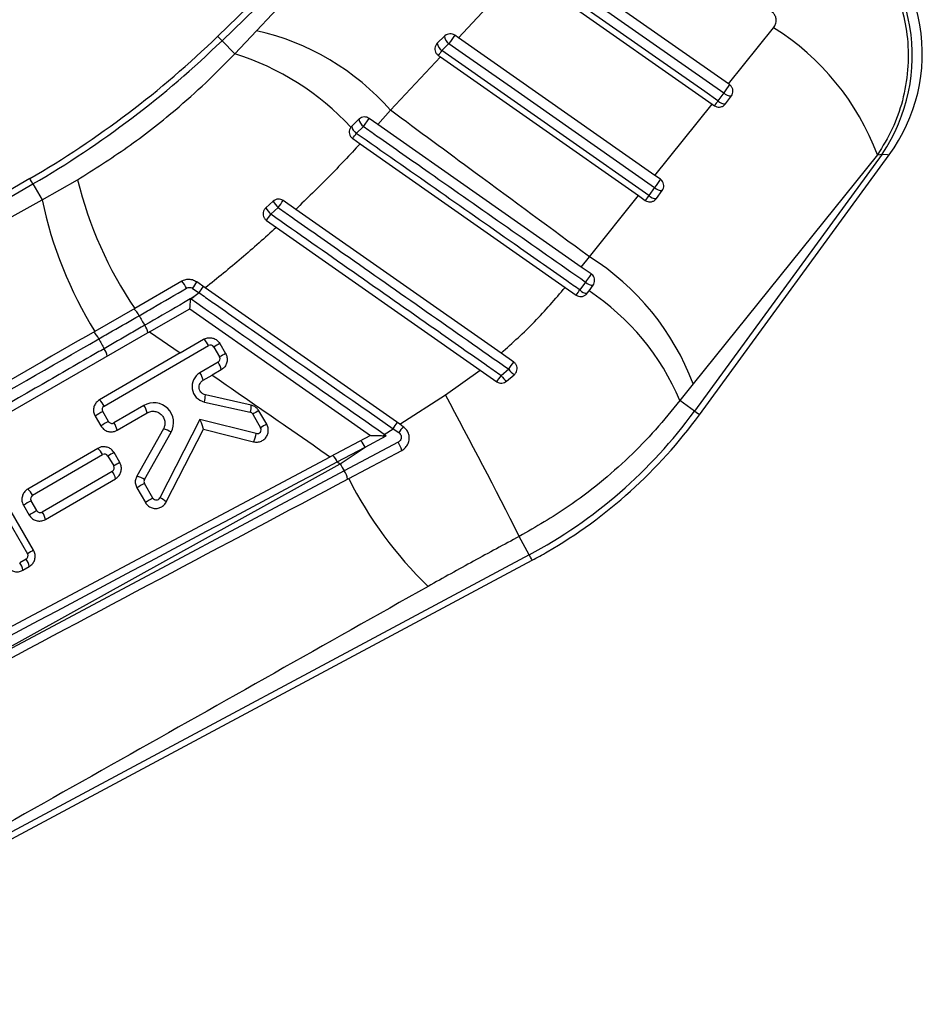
# Model space of a CAD drawing. Extents: x 27 to 187, y 3 to 143.
# Tile 22 of 30: x 55 to 65, y 119 to 130. Entities that reach past the tile are written whole.
import ezdxf

# ---------------------------------------------------------------- set-up
doc = ezdxf.new("R2010")
doc.units = 0
doc.header["$LTSCALE"] = 0.5
doc.layers.get('0').update_dxf_attribs({"linetype": 'CONTINUOUS'})

msp = doc.modelspace()

# ---------------------------------------------------------------- linework, layer by layer
at = {"color": 7, "linetype": 'CONTINUOUS'}
for p, q in [((59.715282, 131.747705), (57.226049, 129.331001)), ((57.271375, 129.284315), (59.738404, 131.679462)), ((57.634501, 129.388819), (59.741965, 131.635728)), ((62.609005, 128.8295), (60.626842, 130.217429)), ((60.431306, 130.028199), (59.762367, 129.314465)), ((60.453725, 130.004985), (62.437386, 128.616007)), ((62.609005, 128.8295), (63.08457, 129.421264)), ((57.405112, 129.146564), (57.634501, 129.388819)), ((59.616827, 129.332547), (59.54074, 129.258676)), ((59.762367, 129.314465), (59.724262, 129.341147)), ((61.833142, 127.864487), (59.762367, 129.314465)), ((57.271375, 129.284315), (57.405112, 129.146564)), ((59.587065, 129.180089), (59.663153, 129.253958)), ((59.573535, 129.113024), (59.046959, 128.551338)), ((59.551143, 129.128703), (59.573535, 129.113024)), ((59.573535, 129.113024), (61.661482, 127.651023)), ((62.620076, 128.821748), (62.609005, 128.8295)), ((62.559012, 128.734582), (62.497598, 128.650437)), ((62.57847, 128.618452), (62.639882, 128.702597)), ((61.833142, 127.864487), (62.437386, 128.616007)), ((62.437386, 128.616007), (62.461633, 128.59903)), ((59.046959, 128.551338), (58.91226, 128.401438)), ((58.638158, 128.382393), (58.628556, 128.371297)), ((58.714245, 128.456264), (58.638158, 128.382393)), ((58.686916, 128.307114), (58.762389, 128.380151)), ((58.762389, 128.380151), (58.82168, 128.464864)), ((58.91226, 128.401438), (58.82168, 128.464864)), ((61.058223, 126.898815), (58.91226, 128.401438)), ((58.648562, 128.25242), (58.727169, 128.197378)), ((58.727169, 128.197378), (60.888232, 126.684182)), ((64.179805, 128.081443), (62.237239, 125.66712)), ((64.228889, 128.08967), (62.250542, 125.379035)), ((62.303103, 125.340674), (64.304078, 128.082316)), ((64.179805, 128.081443), (64.228889, 128.08967)), ((61.891566, 127.823579), (61.833142, 127.864487)), ((55.245564, 127.830291), (48.915319, 124.152949)), ((48.991286, 124.121826), (55.27825, 127.774026)), ((55.27825, 127.774026), (55.37575, 127.606186)), ((55.37575, 127.606186), (55.747593, 127.818797)), ((61.830479, 127.73642), (61.769064, 127.652275)), ((61.849959, 127.620282), (61.911373, 127.704428)), ((57.810729, 127.593141), (57.7317, 127.522471)), ((58.048409, 127.506367), (57.915638, 127.599368)), ((61.14325, 127.006649), (61.661482, 127.651023)), ((61.661482, 127.651023), (61.733123, 127.60086)), ((57.785177, 127.454651), (57.863596, 127.524494)), ((60.212591, 125.99044), (58.048409, 127.506367)), ((57.739554, 127.390142), (57.844671, 127.316512)), ((57.844671, 127.316512), (59.993381, 125.811422)), ((61.058223, 126.898815), (61.14325, 127.006649)), ((61.163056, 126.82541), (61.058223, 126.898815)), ((56.847212, 126.748098), (56.351148, 126.462472)), ((57.094526, 126.677878), (57.00419, 126.741154)), ((61.103369, 126.740174), (61.042567, 126.656859)), ((56.961757, 126.673068), (57.029703, 126.626815)), ((57.029703, 126.626815), (56.973242, 126.582841)), ((59.145844, 125.241026), (57.094526, 126.677878)), ((60.888232, 126.684182), (61.004613, 126.602691)), ((61.121449, 126.622113), (61.13968, 126.647091)), ((61.13968, 126.647091), (61.182863, 126.706259)), ((56.940923, 126.563083), (56.973242, 126.582841)), ((56.351148, 126.462472), (55.930086, 126.220032)), ((56.508558, 126.2153), (56.931126, 126.458608)), ((56.931126, 126.458608), (58.837925, 125.122985)), ((56.508558, 126.2153), (50.714349, 122.879094)), ((56.508558, 126.2153), (56.830335, 125.992995)), ((56.830335, 125.992995), (57.077611, 126.136642)), ((56.830335, 125.992995), (55.979133, 125.498517)), ((56.029174, 125.43242), (57.127652, 126.070544)), ((57.18461, 126.055445), (57.245261, 125.951041)), ((57.248487, 126.091345), (57.309136, 125.986941)), ((57.230161, 125.894083), (57.038303, 125.782628)), ((60.345609, 125.897266), (60.212591, 125.99044)), ((57.263839, 125.816066), (57.167298, 125.759984)), ((59.625219, 125.551514), (59.993381, 125.811422)), ((59.993381, 125.811422), (60.167835, 125.689223)), ((60.293135, 125.821866), (60.213024, 125.753207)), ((57.071979, 125.704611), (57.167298, 125.759984)), ((60.271546, 125.694399), (60.352265, 125.763885)), ((62.237239, 125.66712), (62.096705, 125.491313)), ((57.085572, 125.475881), (57.568739, 125.367594)), ((57.578782, 125.44295), (57.095615, 125.551238)), ((59.145844, 125.241026), (59.625219, 125.551514)), ((62.250542, 125.379035), (62.096705, 125.491313)), ((56.074725, 125.271057), (56.014074, 125.375462)), ((56.448018, 125.439723), (56.131683, 125.255958)), ((57.742451, 125.241023), (57.65953, 125.383765)), ((55.933835, 125.327643), (55.994486, 125.223239)), ((56.16536, 125.177941), (56.481694, 125.361706)), ((57.038597, 125.292511), (56.616871, 124.465707)), ((57.632424, 125.143776), (57.038597, 125.292511)), ((57.595656, 125.347865), (57.678576, 125.205124)), ((56.65341, 125.1923), (56.373036, 124.694257)), ((56.682924, 124.421883), (57.074511, 125.189599)), ((57.074511, 125.189599), (57.603996, 125.05698)), ((58.98138, 125.133136), (59.074141, 125.194076)), ((59.074141, 125.194076), (59.135163, 125.152785)), ((59.182302, 125.215488), (59.145844, 125.241026)), ((56.453836, 124.659337), (56.734209, 125.157379)), ((58.837925, 125.122985), (58.412703, 124.897065)), ((58.779966, 125.000033), (59.002819, 125.118627)), ((59.002819, 125.118627), (58.98138, 125.133136)), ((55.962304, 124.987405), (55.224111, 124.558577)), ((58.486725, 124.845697), (58.779966, 125.000033)), ((58.517057, 124.824646), (58.779966, 125.000033)), ((59.12711, 125.051452), (58.560233, 124.749718)), ((58.607443, 124.669045), (59.166946, 124.966313)), ((51.639481, 121.299868), (58.412703, 124.897065)), ((55.274153, 124.492479), (56.012344, 124.921307)), ((56.069302, 124.906208), (56.129953, 124.801804)), ((56.193827, 124.837704), (56.133178, 124.942108)), ((53.939732, 122.288469), (58.517057, 124.824646)), ((58.486725, 124.845697), (58.517057, 124.824646)), ((56.114854, 124.744846), (55.376662, 124.316018)), ((55.410338, 124.238001), (56.148531, 124.666829)), ((54.816004, 124.575161), (55.221534, 123.877074)), ((55.285409, 123.912973), (54.879879, 124.611061)), ((56.373877, 124.570148), (56.463487, 124.415891)), ((56.543727, 124.46371), (56.454115, 124.617967)), ((55.178813, 124.387702), (55.239464, 124.283298)), ((55.319703, 124.331117), (55.259053, 124.435521)), ((60.509112, 123.864451), (60.405007, 124.058989)), ((60.509112, 123.864451), (51.806809, 119.207503)), ((55.206434, 123.820115), (55.138848, 123.780853)), ((51.794893, 119.127325), (60.539815, 123.80708)), ((55.172525, 123.702837), (55.240113, 123.742098))]:
    msp.add_line(p, q, dxfattribs=at)
at = {"color": 7, "linetype": 'CONTINUOUS', "flags": 128}
for points in [[(62.497598, 128.650437), (62.359021, 128.747465), (61.804721, 129.135574), (60.48966, 130.056353)], [(60.565749, 130.13022), (60.704323, 130.033194), (61.258625, 129.645084), (62.559012, 128.734582)], [(59.663153, 129.253958), (59.801728, 129.15693), (60.356026, 128.768816), (61.830479, 127.73642)], [(61.769064, 127.652275), (61.63049, 127.749303), (61.076193, 128.137416), (59.587065, 129.180089)], [(61.163056, 126.82541), (61.161828, 126.823657), (61.158208, 126.818489), (61.15238, 126.810166), (61.144637, 126.799109), (61.135372, 126.785878), (61.125053, 126.771142), (61.114203, 126.755646), (61.103369, 126.740174)], [(58.560233, 124.749718), (55.596334, 123.170762), (54.734875, 122.711935), (53.939732, 122.288469)]]:
    msp.add_lwpolyline(points, dxfattribs=at)
at = {"color": 8, "linetype": 'CONTINUOUS', "flags": 128}
for points in [[(57.271375, 129.284315), (57.251572, 129.304711), (57.237402, 129.319308), (57.228888, 129.328076), (57.226049, 129.331001)], [(64.228889, 128.08967), (64.285246, 128.084158), (64.304078, 128.082316), (64.304078, 128.082316)], [(55.27825, 127.774026), (55.26397, 127.798607), (55.253752, 127.816198), (55.247613, 127.826766), (55.245564, 127.830291)], [(62.303103, 125.340674), (62.299809, 125.343078), (62.289937, 125.350283), (62.273504, 125.362276), (62.250542, 125.379035)], [(60.539815, 123.80708), (60.537891, 123.810674), (60.532125, 123.82145), (60.522526, 123.839387), (60.509112, 123.864451)]]:
    msp.add_lwpolyline(points, dxfattribs=at)
at = {"color": 7, "linetype": 'CONTINUOUS'}
for centre, radius, start, end in [((62.696603, 129.126494), 1.850109, 325.915695, 53.1136678), ((62.840379, 129.150592), 1.81208, 323.802506, 55.2437644), ((61.650683, 127.131574), 2.701612, 20.5847958, 57.9437056), ((50.124654, 136.64552), 10.194704, 300.1530017, 314.1530017), ((57.060526, 126.810943), 2.641001, 41.2229123, 77.4475991), ((59.722851, 129.342097), 0.106453, 185.1471681, 235.8892048), ((100.653373, 100.589582), 50.018443, 144.9130234, 145.034985), ((50.124654, 136.64552), 10.259774, 300.1530017, 314.1530017), ((59.646761, 129.268226), 0.106451, 185.1469125, 235.8899555), ((56.577597, 126.487679), 2.784681, 42.5646216, 72.7124866), ((79.989091, 114.879434), 24.914883, 144.9717374, 145.115921), ((149.667937, 67.77553), 106.320134, 144.95821797, 145.01557111), ((62.632452, 128.802038), 0.099718, 222.567761, 274.272838), ((97.193253, 104.339128), 42.365414, 144.9810003, 145.0658496), ((62.571037, 128.717891), 0.099717, 222.5671381, 274.2749654), ((58.758402, 128.406845), 0.122705, 191.49416, 234.3673041), ((58.830323, 128.476404), 0.117812, 189.8432744, 234.785706), ((37.063623, 143.429288), 26.386492, 324.8880637, 325.033117), ((59.866917, 128.839414), 4.243877, 193.9155539, 214.061844), ((104.180484, 98.119748), 51.678527, 144.9157095, 145.0337134), ((61.90393, 127.803878), 0.099728, 222.5646516, 274.2803744), ((59.60873, 128.495073), 4.325302, 191.8592741, 211.7345402), ((58.068559, 127.737021), 0.295259, 209.1633589, 226.0379098), ((52.98556, 130.970549), 5.972481, 324.7609634, 325.6357303), ((80.482429, 114.532418), 22.854336, 144.9658731, 145.1231405), ((61.842517, 127.719735), 0.099731, 222.5648555, 274.2792198), ((58.029501, 127.702295), 0.347882, 211.1251181, 225.3865527), ((54.053116, 130.045678), 4.543313, 324.2328063, 325.2292318), ((59.711298, 124.720686), 2.697428, 20.540267, 57.9365316), ((56.627587, 126.545761), 0.298623, 25.5769553, 42.653812), ((56.654634, 126.911739), 0.388959, 322.1485442, 333.9873373), ((61.181868, 126.814049), 0.107795, 223.2619042, 270.528862), ((54.926797, 128.122865), 2.580771, 324.571171, 326.3254688), ((13.060943, 160.23627), 58.564607, 324.9494637, 325.0141724), ((61.12371, 126.73416), 0.11207, 223.6108025, 268.843668), ((59.720508, 124.497852), 2.575515, 22.6892521, 56.5626782), ((56.231227, 126.316582), 0.179028, 22.5824419, 51.7691508), ((67.269322, 132.833719), 12.641177, 210.6711405, 211.2046738), ((55.802551, 126.069774), 0.184208, 22.7805049, 51.1203221), ((56.320691, 126.181408), 0.170859, 7.8003496, 37.0556082), ((67.355043, 132.293906), 12.939158, 208.3931012, 208.9143967), ((56.964403, 125.998943), 0.17826, 23.682251, 50.5751445), ((55.891118, 125.934045), 0.172427, 8.0188999, 36.9910826), ((57.148582, 126.034515), 0.041667, 30.1530017, 120.1530017), ((57.89545, 124.865428), 1.386157, 117.8223357, 120.8513857), ((57.082595, 125.784104), 0.184041, 10.0010749, 36.6965158), ((57.209232, 125.930111), 0.041667, 300.1530017, 30.1530017), ((57.956902, 124.759626), 1.387768, 117.824717, 120.8501937), ((54.425854, 129.961082), 7.180397, 324.7980134, 325.5310319), ((60.497915, 125.971562), 0.253661, 216.1670969, 234.9567902), ((57.12202, 125.638514), 0.166667, 120.1530017, 257.3676256), ((56.89074, 125.672655), 0.184035, 9.9997525, 36.6959164), ((55.874144, 128.769625), 5.284379, 324.3433918, 325.1927231), ((60.449588, 125.930092), 0.295382, 216.7864487, 232.9327172), ((55.865931, 125.360822), 0.178254, 23.6820022, 50.5757171), ((56.862515, 125.543955), 0.233214, 343.0284537, 1.789449), ((5.163536, 96.147337), 61.892491, 26.80593077, 28.3648663), ((56.958768, 123.699053), 1.924264, 119.4022311, 122.1837699), ((56.050103, 125.396391), 0.041667, 120.1530017, 210.1530017), ((56.552666, 125.259579), 0.208333, 330.6225875, 120.1530017), ((56.300493, 125.329766), 0.183994, 9.996754, 36.6989149), ((57.345684, 125.435668), 0.233211, 343.0283732, 1.7894522), ((58.307105, 124.156792), 1.387377, 117.8242901, 120.8506206), ((58.063118, 128.435211), 5.184085, 298.1530017, 323.8763043), ((57.017338, 123.598127), 1.920213, 119.3990948, 122.1864973), ((56.110753, 125.291987), 0.041667, 210.1530017, 300.1530017), ((57.559626, 125.326936), 0.041667, 30.1530017, 77.3676256), ((58.063118, 128.435211), 5.249155, 300.1530017, 323.8763043), ((55.984121, 125.145985), 0.184035, 9.9997525, 36.6959164), ((56.61273, 124.987239), 0.209057, 54.4735662, 78.7793391), ((57.642547, 125.184194), 0.041667, 255.9385396, 30.1530017), ((58.390223, 124.013686), 1.387792, 117.8244816, 120.8499001), ((56.694573, 126.884264), 2.918746, 324.6141315, 326.1766143), ((59.671928, 124.798323), 0.643242, 139.5687606, 146.5604999), ((57.331133, 125.194405), 0.305516, 333.2682241, 350.4610999), ((58.57055, 124.911027), 0.227546, 23.0263629, 43.7222255), ((47.965566, 132.841768), 13.445117, 324.9482696, 325.0164877), ((55.849126, 124.849732), 0.178222, 23.6788295, 50.5771791), ((58.757998, 124.826861), 0.432071, 18.829546, 31.3191001), ((56.033274, 124.885279), 0.041667, 30.1530017, 120.1530017), ((56.781652, 123.713503), 1.38924, 117.8256976, 120.8480238), ((58.329479, 124.783638), 0.169049, 21.537251, 49.1767224), ((56.093924, 124.780874), 0.041667, 300.1530017, 30.1530017), ((56.840998, 123.611449), 1.386554, 117.8233916, 120.8515191), ((70.292504, 131.560128), 13.565688, 209.7692855, 210.1345328), ((58.38996, 124.631239), 0.207437, 8.6544129, 34.8308053), ((55.967292, 124.634872), 0.184035, 9.9997525, 36.6959164), ((56.332353, 124.489188), 0.209066, 54.4740465, 78.7791967), ((56.490144, 124.638897), 0.041667, 150.6225875, 210.1530017), ((62.366277, 126.558772), 4.207125, 206.6906365, 226.0036527), ((55.110904, 124.420878), 0.17826, 23.682251, 50.5751445), ((57.397632, 122.943566), 1.921937, 119.4010544, 122.1859214), ((55.295081, 124.456451), 0.041667, 120.1530017, 210.1530017), ((57.485963, 122.791411), 1.919477, 119.3985605, 122.1870316), ((56.579755, 124.484639), 0.041667, 210.1530017, 332.9753808), ((56.549545, 124.29254), 0.185795, 44.119865, 68.7540721), ((56.20279, 122.760703), 1.922409, 119.400687, 122.1849051), ((56.262329, 122.658179), 1.920225, 119.3993054, 122.1866956), ((55.355732, 124.352046), 0.041667, 210.1530017, 300.1530017), ((55.229099, 124.206044), 0.184035, 9.9997525, 36.6959164), ((55.058868, 123.710137), 0.184041, 10.0010681, 36.6965226), ((55.185505, 123.856144), 0.041667, 300.1530017, 30.1530017), ((55.93276, 122.686384), 1.386933, 117.8235455, 120.8508362), ((58.063118, 128.435211), 5.249155, 298.1530017, 300.1530017), ((54.991324, 123.670897), 0.183995, 9.9967607, 36.6989082)]:
    msp.add_arc(centre, radius, start, end, dxfattribs=at)
msp.add_ellipse((57.030415, 125.286551), major_axis=(-0.043974, 0.096685), ratio=0.093366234, start_param=3.215772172, end_param=4.73157232, dxfattribs=at)
for points, knots in [([(63.766444, 130.599449), (63.854062, 130.52698), (64.013907, 130.394773), (64.199158, 130.154075), (64.343316, 129.899508), (64.44667, 129.614496), (64.504977, 129.300905), (64.507361, 128.975054), (64.452058, 128.653114), (64.34525, 128.349029), (64.234954, 128.170638), (64.179805, 128.081443)], [0, 0, 0, 0, 0.1216793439, 0.2219847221, 0.3222908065, 0.4323235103, 0.5423564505, 0.6591920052, 0.776027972, 0.8880138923, 1, 1, 1, 1]), ([(63.08457, 129.421264), (63.09273, 129.433648), (63.109082, 129.458466), (63.115344, 129.502673), (63.106, 129.5434), (63.086899, 129.572648), (63.070976, 129.585209), (63.064922, 129.589984)], [0, 0, 0, 0, 0.23547163, 0.47186266, 0.687072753, 0.88102263, 1, 1, 1, 1]), ([(59.724262, 129.341147), (59.716137, 129.345745), (59.699889, 129.354941), (59.671548, 129.357788), (59.644124, 129.35195), (59.626322, 129.341382), (59.618211, 129.333834), (59.616827, 129.332547)], [0, 0, 0, 0, 0.235751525, 0.471477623, 0.708339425, 0.950232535, 1, 1, 1, 1]), ([(59.54074, 129.258676), (59.534365, 129.251078), (59.521617, 129.235885), (59.513844, 129.206617), (59.516015, 129.17692), (59.528196, 129.148665), (59.543461, 129.135385), (59.551143, 129.128703)], [0, 0, 0, 0, 0.20120009, 0.402334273, 0.604301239, 0.800872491, 1, 1, 1, 1]), ([(55.747593, 127.818797), (55.92384, 127.929766), (56.27969, 128.153815), (56.729089, 128.50596), (57.105834, 128.839821), (57.305008, 129.043963), (57.405112, 129.146564)], [0, 0, 0, 0, 0.2931855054, 0.5919537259, 0.794919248, 1, 1, 1, 1]), ([(62.639882, 128.702597), (62.644809, 128.710982), (62.654668, 128.727759), (62.657622, 128.757579), (62.650906, 128.786103), (62.637079, 128.808126), (62.624859, 128.817916), (62.620076, 128.821748)], [0, 0, 0, 0, 0.2198207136, 0.4398019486, 0.6552877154, 0.8650806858, 1, 1, 1, 1]), ([(62.461633, 128.59903), (62.469701, 128.594461), (62.485829, 128.585327), (62.513886, 128.582389), (62.541306, 128.588058), (62.563749, 128.600985), (62.57418, 128.613361), (62.57847, 128.618452)], [0, 0, 0, 0, 0.206662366, 0.413126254, 0.624807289, 0.845658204, 1, 1, 1, 1]), ([(61.14325, 127.006649), (60.742023, 127.301867), (60.042898, 127.816275), (59.344533, 128.33171), (59.046959, 128.551338)], [0, 0, 0, 0, 0.573898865, 1, 1, 1, 1]), ([(58.82168, 128.464864), (58.81355, 128.469466), (58.797291, 128.478673), (58.768862, 128.481512), (58.741415, 128.475612), (58.723662, 128.465035), (58.715606, 128.457531), (58.714245, 128.456264)], [0, 0, 0, 0, 0.237245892, 0.474525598, 0.711420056, 0.951256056, 1, 1, 1, 1]), ([(58.762389, 128.380151), (58.808572, 128.347797), (59.039488, 128.186025), (59.819811, 127.63936), (60.553958, 127.12506), (61.103369, 126.740174)], [0, 0, 0, 0, 0.0591848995, 0.2959246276, 1, 1, 1, 1]), ([(58.628556, 128.371297), (58.623623, 128.362785), (58.613757, 128.345762), (58.61106, 128.315832), (58.618077, 128.287096), (58.632155, 128.265417), (58.644204, 128.255872), (58.648562, 128.25242)], [0, 0, 0, 0, 0.220536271, 0.441031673, 0.661868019, 0.877710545, 1, 1, 1, 1]), ([(61.042567, 126.656859), (60.996384, 126.689213), (60.765464, 126.850981), (59.980242, 127.401059), (59.241212, 127.918795), (58.686916, 128.307114)], [0, 0, 0, 0, 0.0588162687, 0.2940819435, 1, 1, 1, 1]), ([(58.727169, 128.197378), (58.617971, 128.080282), (58.399084, 127.845561), (58.165475, 127.6196), (58.048409, 127.506367)], [0, 0, 0, 0, 0.498876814, 1, 1, 1, 1]), ([(61.911373, 127.704428), (61.916272, 127.712746), (61.926073, 127.729392), (61.929117, 127.759025), (61.922594, 127.787384), (61.908894, 127.80962), (61.89656, 127.819555), (61.891566, 127.823579)], [0, 0, 0, 0, 0.218430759, 0.437070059, 0.650544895, 0.858480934, 1, 1, 1, 1]), ([(49.019791, 124.114269), (49.113672, 124.165759), (51.231997, 125.327579), (53.350825, 126.492701), (55.37575, 127.606186)], [0, 0, 0, 0, 0.0443181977, 1, 1, 1, 1]), ([(57.915638, 127.599368), (57.907329, 127.604057), (57.890709, 127.613435), (57.861753, 127.615943), (57.833488, 127.609874), (57.818281, 127.598693), (57.810729, 127.593141)], [0, 0, 0, 0, 0.251602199, 0.503257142, 0.753325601, 1, 1, 1, 1]), ([(61.733123, 127.60086), (61.741259, 127.596263), (61.757521, 127.587074), (61.785759, 127.58422), (61.813365, 127.590076), (61.835598, 127.603143), (61.845881, 127.615415), (61.849959, 127.620282)], [0, 0, 0, 0, 0.208038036, 0.415838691, 0.629932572, 0.853257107, 1, 1, 1, 1]), ([(57.7317, 127.522471), (57.725236, 127.515434), (57.712311, 127.501362), (57.703172, 127.4737), (57.703081, 127.444823), (57.712841, 127.417385), (57.726993, 127.399583), (57.73711, 127.391979), (57.739554, 127.390142)], [0, 0, 0, 0, 0.18651803, 0.372965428, 0.56113273, 0.750687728, 0.939765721, 1, 1, 1, 1]), ([(60.213024, 125.753207), (60.166846, 125.785568), (59.935956, 125.947374), (59.126668, 126.514516), (58.363567, 127.049307), (57.785177, 127.454651)], [0, 0, 0, 0, 0.057060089, 0.285300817, 1, 1, 1, 1]), ([(57.863596, 127.524494), (57.909773, 127.492132), (58.14066, 127.330321), (58.950502, 126.762774), (59.714175, 126.227597), (60.293135, 125.821866)], [0, 0, 0, 0, 0.057020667, 0.285102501, 1, 1, 1, 1]), ([(57.844671, 127.316512), (57.722705, 127.207016), (57.478244, 126.987551), (57.222617, 126.781251), (57.094526, 126.677878)], [0, 0, 0, 0, 0.498919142, 1, 1, 1, 1]), ([(61.182863, 126.706259), (61.187723, 126.714496), (61.197447, 126.73098), (61.200604, 126.760313), (61.194363, 126.788455), (61.180824, 126.810997), (61.168314, 126.821144), (61.163056, 126.82541)], [0, 0, 0, 0, 0.215727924, 0.431654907, 0.642930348, 0.849895, 1, 1, 1, 1]), ([(57.00419, 126.741154), (56.989739, 126.749287), (56.960842, 126.76555), (56.910523, 126.769864), (56.872077, 126.761234), (56.852346, 126.75081), (56.847212, 126.748098)], [0, 0, 0, 0, 0.29778877, 0.595497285, 0.894749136, 1, 1, 1, 1]), ([(56.396528, 126.385331), (56.444954, 126.413278), (56.611375, 126.509317), (56.778472, 126.606078), (56.896946, 126.674683)], [0, 0, 0, 0, 0.290987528, 1, 1, 1, 1]), ([(56.896946, 126.674683), (56.89911, 126.675837), (56.907317, 126.680216), (56.923186, 126.684013), (56.943918, 126.682703), (56.955839, 126.676265), (56.961757, 126.673068)], [0, 0, 0, 0, 0.107978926, 0.40959194, 0.706866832, 1, 1, 1, 1]), ([(57.029703, 126.626815), (57.07588, 126.594453), (57.306763, 126.432647), (57.988239, 125.955066), (58.623545, 125.509849), (59.074141, 125.194076)], [0, 0, 0, 0, 0.06775992, 0.338800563, 1, 1, 1, 1]), ([(60.212591, 125.99044), (60.332821, 126.098928), (60.574601, 126.317095), (60.783308, 126.561375), (60.888232, 126.684182)], [0, 0, 0, 0, 0.497271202, 1, 1, 1, 1]), ([(61.004613, 126.602691), (61.012876, 126.598037), (61.029395, 126.588733), (61.058096, 126.586046), (61.086005, 126.592329), (61.107784, 126.605635), (61.117725, 126.617622), (61.121449, 126.622113)], [0, 0, 0, 0, 0.212371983, 0.42454159, 0.64210924, 0.865932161, 1, 1, 1, 1]), ([(56.973242, 126.582841), (56.924582, 126.554649), (56.752151, 126.45475), (56.580358, 126.355563), (56.457045, 126.284366)], [0, 0, 0, 0, 0.282199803, 1, 1, 1, 1]), ([(56.931245, 126.458676), (56.931718, 126.459794), (56.932662, 126.462026), (56.934403, 126.475963), (56.936204, 126.496523), (56.938161, 126.524597), (56.939064, 126.547092), (56.939919, 126.559812), (56.940094, 126.561342), (56.940279, 126.562349), (56.940664, 126.562903), (56.940854, 126.563035), (56.940923, 126.563083)], [0, 0, 0, 0, 0.170579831, 0.340795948, 0.520125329, 0.725687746, 0.963540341, 0.977747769, 0.986474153, 0.995258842, 0.998278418, 1, 1, 1, 1]), ([(58.98138, 125.133136), (58.633115, 125.377176), (57.954121, 125.85297), (57.274057, 126.329744), (56.942103, 126.562257), (56.940923, 126.563083)], [0, 0, 0, 0, 0.512022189, 0.998265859, 1, 1, 1, 1]), ([(55.97239, 126.1411), (56.020859, 126.168957), (56.162337, 126.250271), (56.303636, 126.33176), (56.396528, 126.385331)], [0, 0, 0, 0, 0.342589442, 1, 1, 1, 1]), ([(55.930086, 126.220032), (54.96102, 125.66206), (53.130538, 124.6081), (51.301272, 123.554839), (50.440428, 123.05918)], [0, 0, 0, 0, 0.529404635, 1, 1, 1, 1]), ([(56.457045, 126.284366), (56.408637, 126.256438), (56.265981, 126.174138), (56.123182, 126.092035), (56.02884, 126.037793)], [0, 0, 0, 0, 0.339334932, 1, 1, 1, 1]), ([(50.492357, 122.992708), (51.301234, 123.457406), (53.1273, 124.506477), (54.954544, 125.556305), (55.97239, 126.1411)], [0, 0, 0, 0, 0.442961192, 1, 1, 1, 1]), ([(57.077611, 126.136642), (57.09046, 126.142509), (57.116161, 126.154244), (57.159457, 126.154412), (57.199844, 126.141129), (57.230398, 126.118254), (57.243345, 126.098994), (57.248487, 126.091345)], [0, 0, 0, 0, 0.2154427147, 0.4309205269, 0.6455317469, 0.8592236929, 1, 1, 1, 1]), ([(56.02884, 126.037793), (55.980374, 126.009946), (55.738043, 125.870715), (55.024541, 125.46078), (54.359611, 125.078756), (53.888509, 124.808093)], [0, 0, 0, 0, 0.067925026, 0.339626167, 1, 1, 1, 1]), ([(57.309136, 125.986941), (57.314992, 125.974113), (57.326703, 125.948459), (57.32692, 125.905366), (57.313798, 125.865031), (57.290966, 125.834327), (57.271563, 125.821265), (57.263839, 125.816066)], [0, 0, 0, 0, 0.213557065, 0.427078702, 0.6415012, 0.857284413, 1, 1, 1, 1]), ([(60.352265, 125.763885), (60.358818, 125.77074), (60.371926, 125.78445), (60.38164, 125.811809), (60.38238, 125.840473), (60.373459, 125.867796), (60.359507, 125.8866), (60.348813, 125.894807), (60.345609, 125.897266)], [0, 0, 0, 0, 0.184052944, 0.368126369, 0.551779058, 0.735864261, 0.920868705, 1, 1, 1, 1]), ([(57.095615, 125.551238), (57.08675, 125.554151), (57.06902, 125.559977), (57.047912, 125.579194), (57.033991, 125.603665), (57.028941, 125.631513), (57.033319, 125.659552), (57.046793, 125.684683), (57.061822, 125.698518), (57.070937, 125.703986), (57.071979, 125.704611)], [0, 0, 0, 0, 0.1390945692, 0.2782014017, 0.4170765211, 0.5564554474, 0.6969842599, 0.8388291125, 0.9815807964, 1, 1, 1, 1]), ([(57.167298, 125.759984), (57.432902, 125.576138), (57.848172, 125.288696), (58.263144, 125.000818), (58.412703, 124.897065)], [0, 0, 0, 0, 0.639591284, 1, 1, 1, 1]), ([(60.167835, 125.689223), (60.176233, 125.684498), (60.193028, 125.675049), (60.222231, 125.672657), (60.249783, 125.678776), (60.264592, 125.689407), (60.271546, 125.694399)], [0, 0, 0, 0, 0.257191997, 0.514353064, 0.771978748, 1, 1, 1, 1]), ([(55.979133, 125.498517), (55.967574, 125.490173), (55.944458, 125.473486), (55.922872, 125.435587), (55.914601, 125.3935), (55.919702, 125.355879), (55.929944, 125.335416), (55.933835, 125.327643)], [0, 0, 0, 0, 0.217270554, 0.434532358, 0.651766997, 0.867703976, 1, 1, 1, 1]), ([(62.096705, 125.491313), (62.012926, 125.387577), (61.84537, 125.180107), (61.561625, 124.889775), (61.254103, 124.618397), (60.873723, 124.32913), (60.579384, 124.15949), (60.405007, 124.058989)], [0, 0, 0, 0, 0.1802886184, 0.3605740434, 0.5457234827, 0.7308716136, 1, 1, 1, 1]), ([(56.481694, 125.361706), (56.494566, 125.367582), (56.520312, 125.379335), (56.563652, 125.37945), (56.604216, 125.366162), (56.637981, 125.340093), (56.661222, 125.304561), (56.671336, 125.263523), (56.668365, 125.224266), (56.657933, 125.201969), (56.65341, 125.1923)], [0, 0, 0, 0, 0.1299936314, 0.2600252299, 0.3891614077, 0.5172142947, 0.6447649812, 0.7726089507, 0.9013959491, 1, 1, 1, 1]), ([(57.65953, 125.383765), (57.651362, 125.395097), (57.635026, 125.417761), (57.604586, 125.435833), (57.585008, 125.441233), (57.578782, 125.44295)], [0, 0, 0, 0, 0.405439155, 0.810900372, 1, 1, 1, 1]), ([(55.994486, 125.223239), (56.002652, 125.211879), (56.018984, 125.189161), (56.056001, 125.167619), (56.097181, 125.158879), (56.135382, 125.163193), (56.156603, 125.173633), (56.16536, 125.177941)], [0, 0, 0, 0, 0.2121957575, 0.4244006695, 0.6366233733, 0.8500558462, 1, 1, 1, 1]), ([(57.603996, 125.05698), (57.617966, 125.054908), (57.645902, 125.050765), (57.68735, 125.062545), (57.722672, 125.086363), (57.748263, 125.121036), (57.760656, 125.162173), (57.759448, 125.204487), (57.747936, 125.229232), (57.742451, 125.241023)], [0, 0, 0, 0, 0.143473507, 0.286908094, 0.431289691, 0.576717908, 0.722493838, 0.867757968, 1, 1, 1, 1]), ([(59.166946, 124.966314), (59.180698, 124.975436), (59.208197, 124.993678), (59.234995, 125.036254), (59.247178, 125.084675), (59.242158, 125.134658), (59.221122, 125.181841), (59.195381, 125.204151), (59.182302, 125.215488)], [0, 0, 0, 0, 0.1643837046, 0.3287046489, 0.4946151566, 0.6617627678, 0.8281380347, 1, 1, 1, 1]), ([(58.838419, 125.123247), (58.839611, 125.123518), (58.842302, 125.124129), (58.856954, 125.124433), (58.887785, 125.123896), (58.924345, 125.122346), (58.955456, 125.120793), (58.967446, 125.120243), (58.972194, 125.120026)], [0, 0, 0, 0, 0.099610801, 0.224886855, 0.421824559, 0.779314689, 0.912606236, 1, 1, 1, 1]), ([(58.972194, 125.120026), (58.981985, 125.119594), (58.992196, 125.119144), (59.002398, 125.118648), (59.002819, 125.118627)], [0, 0, 0, 0, 0.95876867, 1, 1, 1, 1]), ([(59.135163, 125.152785), (59.140541, 125.148262), (59.151065, 125.13941), (59.159516, 125.120323), (59.161248, 125.100052), (59.155858, 125.080296), (59.14442, 125.062826), (59.132902, 125.055258), (59.12711, 125.051453)], [0, 0, 0, 0, 0.170620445, 0.333900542, 0.498311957, 0.664030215, 0.831072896, 1, 1, 1, 1]), ([(56.133178, 124.942108), (56.12501, 124.953469), (56.108673, 124.976191), (56.071649, 124.997733), (56.030463, 125.006468), (55.992269, 125.002149), (55.971054, 124.99171), (55.962304, 124.987405)], [0, 0, 0, 0, 0.212231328, 0.424474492, 0.636725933, 0.85016496, 1, 1, 1, 1]), ([(51.615942, 121.193128), (51.806872, 121.294625), (54.097345, 122.512232), (56.387486, 123.729708), (58.486725, 124.845697)], [0, 0, 0, 0, 0.083358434, 1, 1, 1, 1]), ([(56.148531, 124.666829), (56.160083, 124.675168), (56.183187, 124.691845), (56.204773, 124.72972), (56.213057, 124.77178), (56.207981, 124.809418), (56.197731, 124.829901), (56.193827, 124.837704)], [0, 0, 0, 0, 0.217129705, 0.434257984, 0.651335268, 0.86719032, 1, 1, 1, 1]), ([(51.652709, 120.975474), (52.641608, 121.500508), (54.960037, 122.731428), (57.278114, 123.962864), (58.607443, 124.669045)], [0, 0, 0, 0, 0.426538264, 1, 1, 1, 1]), ([(56.373036, 124.694257), (56.367375, 124.681303), (56.356053, 124.65539), (56.355816, 124.610669), (56.367749, 124.583896), (56.373877, 124.570148)], [0, 0, 0, 0, 0.32722151, 0.654514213, 1, 1, 1, 1]), ([(55.224111, 124.558577), (55.212558, 124.550238), (55.189452, 124.533561), (55.167865, 124.49568), (55.159583, 124.453618), (55.164664, 124.415985), (55.174909, 124.395506), (55.178813, 124.387702)], [0, 0, 0, 0, 0.217205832, 0.434406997, 0.651467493, 0.867179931, 1, 1, 1, 1]), ([(56.463487, 124.415891), (56.471661, 124.404523), (56.488008, 124.381787), (56.525027, 124.360281), (56.566326, 124.351414), (56.60855, 124.356784), (56.646622, 124.375831), (56.670723, 124.400147), (56.680268, 124.417151), (56.682924, 124.421883)], [0, 0, 0, 0, 0.155366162, 0.310734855, 0.466141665, 0.622393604, 0.779964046, 0.938769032, 1, 1, 1, 1]), ([(55.239464, 124.283298), (55.247635, 124.271933), (55.263979, 124.249204), (55.301014, 124.227663), (55.342219, 124.218933), (55.380407, 124.223268), (55.401612, 124.233706), (55.410338, 124.238001)], [0, 0, 0, 0, 0.212265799, 0.424532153, 0.636935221, 0.85058625, 1, 1, 1, 1]), ([(60.405007, 124.058989), (60.243964, 123.972572), (59.921135, 123.799337), (59.603259, 123.621405), (59.443955, 123.532233)], [0, 0, 0, 0, 0.4988484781, 1, 1, 1, 1]), ([(55.240113, 123.742098), (55.25166, 123.750432), (55.274754, 123.767099), (55.296339, 123.804957), (55.304634, 123.846992), (55.299577, 123.884641), (55.289326, 123.905141), (55.285409, 123.912973)], [0, 0, 0, 0, 0.217066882, 0.434132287, 0.651039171, 0.866672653, 1, 1, 1, 1]), ([(55.001651, 123.748133), (55.009826, 123.736765), (55.026176, 123.714028), (55.063226, 123.692488), (55.104448, 123.683764), (55.142626, 123.688114), (55.163819, 123.698549), (55.172525, 123.702837)], [0, 0, 0, 0, 0.2123321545, 0.4246670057, 0.6371733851, 0.8509378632, 1, 1, 1, 1]), ([(59.443955, 123.532233), (57.28291, 122.314025), (54.740319, 120.880734), (52.195961, 119.448313), (51.814149, 119.233361)], [0, 0, 0, 0, 0.849937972, 1, 1, 1, 1])]:
    msp.add_open_spline(points, degree=3, knots=knots, dxfattribs=at)

doc.saveas('drawing.dxf')
